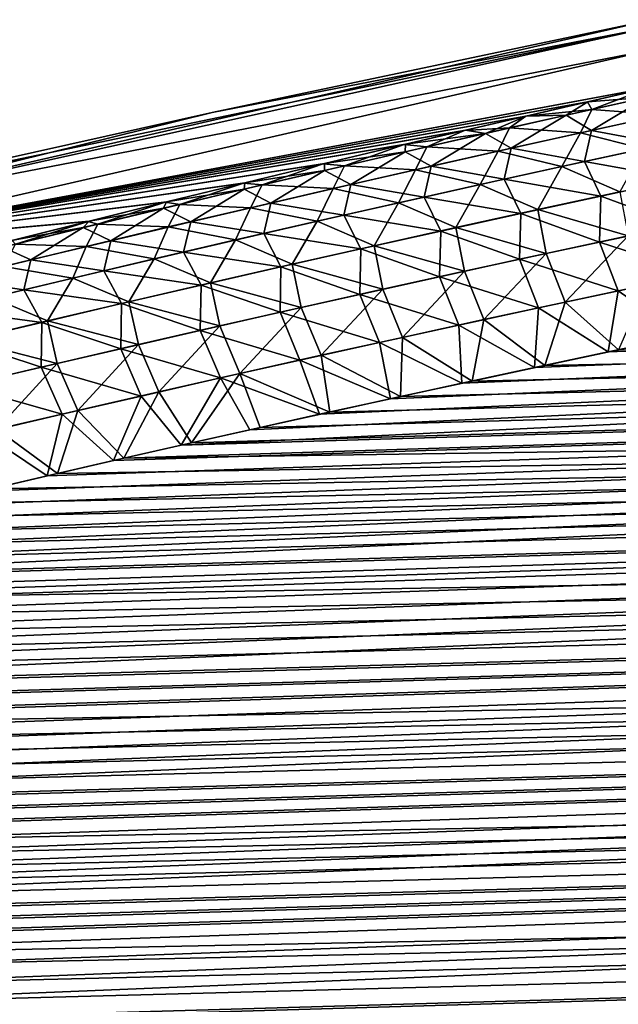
# Model space of a CAD drawing. Header units: metres. Extents: x -61 to 49, y -32 to 32.
# Tile 252 of 256: x 19.66 to 21.55, y 19.44 to 22.53. Entities that reach past the tile are written whole.
import ezdxf

# ---------------------------------------------------------------- set-up
doc = ezdxf.new("R2010")
doc.units = ezdxf.units.M
doc.layers.add('solid_K_27_40_10_000Y34', color=7, linetype='CONTINUOUS')

msp = doc.modelspace()

# ---------------------------------------------------------------- linework, layer by layer
at = {"layer": 'solid_K_27_40_10_000Y34'}
for points in [[(18.926422, 21.909098, 1.180823), (21.651865, 22.531979), (20.269796, 22.240198)], [(18.926422, 21.909098, 1.180823), (21.651865, 22.50836, 1.031384), (21.651865, 22.531979)], [(20.269796, 22.240198), (21.651865, 22.531979), (21.651865, 22.50836, -1.031379)], [(21.651865, 22.50836, -1.031379), (18.926422, 21.9091, -1.180813), (18.926422, 21.940897)], [(21.651865, 22.50836, -1.031379), (21.651865, 22.437557, -2.060597), (18.926422, 21.9091, -1.180813)], [(20.269796, 22.240198), (21.651865, 22.50836, -1.031379), (18.926422, 21.940897)], [(18.926422, 21.909098, 1.180823), (21.651865, 22.437557, 2.060605), (21.651865, 22.50836, 1.031384)], [(21.651865, 22.437557, -2.060597), (18.926422, 21.813799, -2.358204), (18.926422, 21.9091, -1.180813)], [(21.651865, 22.437557, -2.060597), (21.645809, 22.318602, -3.08448), (18.926422, 21.813799, -2.358204)], [(18.926422, 21.813797, 2.358223), (21.645741, 22.318588, 3.084483), (21.651865, 22.437557, 2.060605)], [(18.926422, 21.909098, 1.180823), (18.926422, 21.813797, 2.358223), (21.651865, 22.437557, 2.060605)], [(21.645809, 22.318602, -3.08448), (21.449408, 22.273806, -3.112741), (18.926422, 21.813799, -2.358204)], [(18.926422, 21.813797, 2.358223), (21.450373, 22.274027, 3.112593), (21.645741, 22.318588, 3.084483)], [(21.463087, 22.250084, -3.261112), (21.449408, 22.273806, -3.112741), (21.645809, 22.318602, -3.08448)], [(21.636501, 22.28846, 3.242465), (21.645741, 22.318588, 3.084483), (21.450373, 22.274027, 3.112593)], [(21.722605, 22.307457, -3.233009), (21.463087, 22.250084, -3.261112), (21.645809, 22.318602, -3.08448)], [(21.687553, 22.233709, -3.469449), (21.463087, 22.250084, -3.261112), (21.722605, 22.307457, -3.233009)], [(18.926422, 21.813797, 2.358223), (21.25701, 22.229488, 3.140854), (21.450373, 22.274027, 3.112593)], [(21.449408, 22.273806, -3.112741), (21.255028, 22.229029, -3.141156), (18.926422, 21.813799, -2.358204)], [(21.463087, 22.250084, -3.261112), (21.255028, 22.229029, -3.141156), (21.449408, 22.273806, -3.112741)], [(21.382809, 22.23214, 3.27015), (21.450373, 22.274027, 3.112593), (21.25701, 22.229488, 3.140854)], [(21.382809, 22.23214, 3.27015), (21.636501, 22.28846, 3.242465), (21.450373, 22.274027, 3.112593)], [(21.46204, 22.184196, 3.494537), (21.636501, 22.28846, 3.242465), (21.382809, 22.23214, 3.27015)], [(21.46204, 22.184196, 3.494537), (21.714577, 22.23945, 3.466921), (21.636501, 22.28846, 3.242465)], [(18.926422, 21.909098, 1.180823), (20.269796, 22.240198), (18.926422, 21.940897)], [(41.866512, 22.241011, 4.715289), (20.388296, 21.244297, 4.608325), (20.172583, 21.195908, 4.637808)], [(42.047718, 21.854116, 5.022421), (41.866512, 22.241011, 4.715289), (20.172583, 21.195908, 4.637808)], [(41.866512, 22.241011, 4.715289), (20.607456, 21.292816, 4.579085), (20.388296, 21.244297, 4.608325)], [(41.866512, 22.241011, 4.715289), (20.829693, 21.341505, 4.550038), (20.607456, 21.292816, 4.579085)], [(41.866512, 22.241011, 4.715289), (21.054878, 21.390381, 4.521169), (20.829693, 21.341505, 4.550038)], [(41.866512, 22.241011, 4.715289), (21.283171, 21.439421, 4.492499), (21.054878, 21.390381, 4.521169)], [(21.129295, 22.175112, 3.298535), (21.382809, 22.23214, 3.27015), (21.25701, 22.229488, 3.140854)], [(21.20969, 22.128258, 3.522846), (21.382809, 22.23214, 3.27015), (21.129295, 22.175112, 3.298535)], [(21.463087, 22.250084, -3.261112), (21.203751, 22.191977, -3.289938), (21.255028, 22.229029, -3.141156)], [(21.427755, 22.176769, -3.497963), (21.203751, 22.191977, -3.289938), (21.463087, 22.250084, -3.261112)], [(21.20969, 22.128258, 3.522846), (21.46204, 22.184196, 3.494537), (21.382809, 22.23214, 3.27015)], [(41.866512, 22.241011, 4.715289), (21.514732, 21.488605, 4.46405), (21.283171, 21.439421, 4.492499)], [(21.687553, 22.233709, -3.469449), (21.427755, 22.176769, -3.497963), (21.463087, 22.250084, -3.261112)], [(21.625832, 22.126938, -3.700336), (21.427755, 22.176769, -3.497963), (21.687553, 22.233709, -3.469449)], [(21.692822, 22.141169, 3.693433), (21.714577, 22.23945, 3.466921), (21.46204, 22.184196, 3.494537)], [(41.866512, 22.241011, 4.715289), (21.749722, 21.537914, 4.435843), (21.514732, 21.488605, 4.46405)], [(18.926422, 21.813797, 2.358223), (21.065916, 22.185026, 3.169319), (21.25701, 22.229488, 3.140854)], [(21.255028, 22.229029, -3.141156), (21.062937, 22.184328, -3.169777), (18.926422, 21.813799, -2.358204)], [(21.203751, 22.191977, -3.289938), (21.062937, 22.184328, -3.169777), (21.255028, 22.229029, -3.141156)], [(21.129295, 22.175112, 3.298535), (21.25701, 22.229488, 3.140854), (21.065916, 22.185026, 3.169319)], [(18.926422, 21.813797, 2.358223), (20.877245, 22.14068, 3.198019), (21.065916, 22.185026, 3.169319)], [(21.062937, 22.184328, -3.169777), (20.873289, 22.139746, -3.198635), (18.926422, 21.813799, -2.358204)], [(20.944605, 22.133127, -3.319507), (20.873289, 22.139746, -3.198635), (21.062937, 22.184328, -3.169777)], [(20.875963, 22.117371, 3.327639), (21.129295, 22.175112, 3.298535), (20.877245, 22.14068, 3.198019)], [(20.957533, 22.071623, 3.551862), (21.129295, 22.175112, 3.298535), (20.875963, 22.117371, 3.327639)], [(21.129295, 22.175112, 3.298535), (21.065916, 22.185026, 3.169319), (20.877245, 22.14068, 3.198019)], [(21.203751, 22.191977, -3.289938), (20.944605, 22.133127, -3.319507), (21.062937, 22.184328, -3.169777)], [(21.168154, 22.119102, -3.527208), (20.944605, 22.133127, -3.319507), (21.203751, 22.191977, -3.289938)], [(20.957533, 22.071623, 3.551862), (21.20969, 22.128258, 3.522846), (21.129295, 22.175112, 3.298535)], [(21.427755, 22.176769, -3.497963), (21.168154, 22.119102, -3.527208), (21.203751, 22.191977, -3.289938)], [(21.368937, 22.071018, -3.72908), (21.168154, 22.119102, -3.527208), (21.427755, 22.176769, -3.497963)], [(21.440186, 22.08638, 3.721495), (21.46204, 22.184196, 3.494537), (21.20969, 22.128258, 3.522846)], [(21.625832, 22.126938, -3.700336), (21.368937, 22.071018, -3.72908), (21.427755, 22.176769, -3.497963)], [(21.440186, 22.08638, 3.721495), (21.692822, 22.141169, 3.693433), (21.46204, 22.184196, 3.494537)], [(18.926422, 21.813797, 2.358223), (20.622606, 22.08012, 3.237687), (20.877245, 22.14068, 3.198019)], [(20.873289, 22.139746, -3.198635), (20.618713, 22.079187, -3.238309), (18.926422, 21.813799, -2.358204)], [(20.685654, 22.073524, -3.34984), (20.618713, 22.079187, -3.238309), (20.873289, 22.139746, -3.198635)], [(20.875963, 22.117371, 3.327639), (20.877245, 22.14068, 3.198019), (20.622606, 22.08012, 3.237687)], [(20.944605, 22.133127, -3.319507), (20.685654, 22.073524, -3.34984), (20.873289, 22.139746, -3.198635)], [(21.440186, 22.08638, 3.721495), (21.742802, 22.032215, 3.900212), (21.692822, 22.141169, 3.693433)], [(20.62282, 22.058907, 3.357477), (20.875963, 22.117371, 3.327639), (20.622606, 22.08012, 3.237687)], [(20.705574, 22.014288, 3.581605), (20.875963, 22.117371, 3.327639), (20.62282, 22.058907, 3.357477)], [(20.908754, 22.060703, -3.557205), (20.685654, 22.073524, -3.34984), (20.944605, 22.133127, -3.319507)], [(20.705574, 22.014288, 3.581605), (20.957533, 22.071623, 3.551862), (20.875963, 22.117371, 3.327639)], [(21.168154, 22.119102, -3.527208), (20.908754, 22.060703, -3.557205), (20.944605, 22.133127, -3.319507)], [(21.112247, 22.014397, -3.75855), (20.908754, 22.060703, -3.557205), (21.168154, 22.119102, -3.527208)], [(21.187752, 22.030912, 3.750255), (21.20969, 22.128258, 3.522846), (20.957533, 22.071623, 3.551862)], [(21.368937, 22.071018, -3.72908), (21.112247, 22.014397, -3.75855), (21.168154, 22.119102, -3.527208)], [(21.187752, 22.030912, 3.750255), (21.440186, 22.08638, 3.721495), (21.20969, 22.128258, 3.522846)], [(21.550663, 21.991423, -3.921237), (21.368937, 22.071018, -3.72908), (21.625832, 22.126938, -3.700336)], [(18.926422, 21.813797, 2.358223), (20.372215, 22.019766, 3.277734), (20.622606, 22.08012, 3.237687)], [(20.618713, 22.079187, -3.238309), (20.368382, 22.018835, -3.278361), (18.926422, 21.813799, -2.358204)], [(20.426903, 22.013161, -3.380956), (20.368382, 22.018835, -3.278361), (20.618713, 22.079187, -3.238309)], [(20.62282, 22.058907, 3.357477), (20.622606, 22.08012, 3.237687), (20.372215, 22.019766, 3.277734)], [(20.685654, 22.073524, -3.34984), (20.426903, 22.013161, -3.380956), (20.618713, 22.079187, -3.238309)], [(21.187752, 22.030912, 3.750255), (21.490969, 21.978247, 3.928506), (21.440186, 22.08638, 3.721495)], [(21.440186, 22.08638, 3.721495), (21.490969, 21.978247, 3.928506), (21.742802, 22.032215, 3.900212)], [(20.369867, 21.999714, 3.388069), (20.62282, 22.058907, 3.357477), (20.372215, 22.019766, 3.277734)], [(20.453815, 21.956244, 3.612091), (20.62282, 22.058907, 3.357477), (20.369867, 21.999714, 3.388069)], [(20.649567, 22.001558, -3.587973), (20.426903, 22.013161, -3.380956), (20.685654, 22.073524, -3.34984)], [(20.453815, 21.956244, 3.612091), (20.705574, 22.014288, 3.581605), (20.62282, 22.058907, 3.357477)], [(20.908754, 22.060703, -3.557205), (20.649567, 22.001558, -3.587973), (20.685654, 22.073524, -3.34984)], [(20.855776, 21.957067, -3.788765), (20.649567, 22.001558, -3.587973), (20.908754, 22.060703, -3.557205)], [(20.935526, 21.974764, 3.779731), (20.957533, 22.071623, 3.551862), (20.705574, 22.014288, 3.581605)], [(21.112247, 22.014397, -3.75855), (20.855776, 21.957067, -3.788765), (20.908754, 22.060703, -3.557205)], [(20.935526, 21.974764, 3.779731), (21.187752, 22.030912, 3.750255), (20.957533, 22.071623, 3.551862)], [(21.293001, 21.935638, -3.950764), (21.112247, 22.014397, -3.75855), (21.368937, 22.071018, -3.72908)], [(21.550663, 21.991423, -3.921237), (21.293001, 21.935638, -3.950764), (21.368937, 22.071018, -3.72908)], [(18.926422, 21.813797, 2.358223), (20.1259, 21.959608, 3.318124), (20.372215, 22.019766, 3.277734)], [(20.368382, 22.018835, -3.278361), (20.122122, 21.958679, -3.318757), (18.926422, 21.813799, -2.358204)], [(20.168356, 21.952024, -3.412876), (20.122122, 21.958679, -3.318757), (20.368382, 22.018835, -3.278361)], [(20.369867, 21.999714, 3.388069), (20.372215, 22.019766, 3.277734), (20.1259, 21.959608, 3.318124)], [(20.426903, 22.013161, -3.380956), (20.168356, 21.952024, -3.412876), (20.368382, 22.018835, -3.278361)], [(20.683512, 21.917923, 3.80994), (20.705574, 22.014288, 3.581605), (20.453815, 21.956244, 3.612091)], [(20.683512, 21.917923, 3.80994), (20.935526, 21.974764, 3.779731), (20.705574, 22.014288, 3.581605)], [(21.03557, 21.879156, -3.981035), (20.855776, 21.957067, -3.788765), (21.112247, 22.014397, -3.75855)], [(20.935526, 21.974764, 3.779731), (21.239351, 21.923616, 3.957498), (21.187752, 22.030912, 3.750255)], [(21.293001, 21.935638, -3.950764), (21.03557, 21.879156, -3.981035), (21.112247, 22.014397, -3.75855)], [(21.187752, 22.030912, 3.750255), (21.239351, 21.923616, 3.957498), (21.490969, 21.978247, 3.928506)], [(21.739071, 21.887224, 4.098268), (21.742802, 22.032215, 3.900212), (21.490969, 21.978247, 3.928506)], [(20.117113, 21.939781, 3.419431), (20.369867, 21.999714, 3.388069), (20.1259, 21.959608, 3.318124)], [(20.202267, 21.897484, 3.643337), (20.369867, 21.999714, 3.388069), (20.117113, 21.939781, 3.419431)], [(20.390594, 21.941662, -3.619532), (20.168356, 21.952024, -3.412876), (20.426903, 22.013161, -3.380956)], [(20.202267, 21.897484, 3.643337), (20.453815, 21.956244, 3.612091), (20.369867, 21.999714, 3.388069)], [(20.649567, 22.001558, -3.587973), (20.390594, 21.941662, -3.619532), (20.426903, 22.013161, -3.380956)], [(20.599527, 21.899021, -3.819743), (20.390594, 21.941662, -3.619532), (20.649567, 22.001558, -3.587973)], [(20.855776, 21.957067, -3.788765), (20.599527, 21.899021, -3.819743), (20.649567, 22.001558, -3.587973)], [(21.576855, 21.853243, -4.116267), (21.293001, 21.935638, -3.950764), (21.550663, 21.991423, -3.921237)], [(18.926422, 21.813797, 2.358223), (19.88349, 21.899639, 3.358822), (20.1259, 21.959608, 3.318124)], [(20.122122, 21.958679, -3.318757), (19.879763, 21.89871, -3.359462), (18.926422, 21.813799, -2.358204)], [(19.910021, 21.890108, -3.44562), (19.879763, 21.89871, -3.359462), (20.122122, 21.958679, -3.318757)], [(20.117113, 21.939781, 3.419431), (20.1259, 21.959608, 3.318124), (19.88349, 21.899639, 3.358822)], [(20.168356, 21.952024, -3.412876), (19.910021, 21.890108, -3.44562), (20.122122, 21.958679, -3.318757)], [(20.431719, 21.860384, 3.840899), (20.453815, 21.956244, 3.612091), (20.202267, 21.897484, 3.643337)], [(20.431719, 21.860384, 3.840899), (20.683512, 21.917923, 3.80994), (20.453815, 21.956244, 3.612091)], [(20.778376, 21.821972, -4.012069), (20.599527, 21.899021, -3.819743), (20.855776, 21.957067, -3.788765)], [(20.683512, 21.917923, 3.80994), (20.987955, 21.86832, 3.987204), (20.935526, 21.974764, 3.779731)], [(21.03557, 21.879156, -3.981035), (20.778376, 21.821972, -4.012069), (20.855776, 21.957067, -3.788765)], [(20.935526, 21.974764, 3.779731), (20.987955, 21.86832, 3.987204), (21.239351, 21.923616, 3.957498)], [(21.487375, 21.833727, 4.127113), (21.490969, 21.978247, 3.928506), (21.239351, 21.923616, 3.957498)], [(21.487375, 21.833727, 4.127113), (21.739071, 21.887224, 4.098268), (21.490969, 21.978247, 3.928506)], [(19.864559, 21.879103, 3.451582), (20.117113, 21.939781, 3.419431), (19.88349, 21.899639, 3.358822)], [(19.950933, 21.837999, 3.675361), (20.117113, 21.939781, 3.419431), (19.864559, 21.879103, 3.451582)], [(20.131847, 21.881004, -3.651903), (19.910021, 21.890108, -3.44562), (20.168356, 21.952024, -3.412876)], [(19.950933, 21.837999, 3.675361), (20.202267, 21.897484, 3.643337), (20.117113, 21.939781, 3.419431)], [(20.390594, 21.941662, -3.619532), (20.131847, 21.881004, -3.651903), (20.168356, 21.952024, -3.412876)], [(20.34351, 21.840248, -3.851505), (20.131847, 21.881004, -3.651903), (20.390594, 21.941662, -3.619532)], [(20.599527, 21.899021, -3.819743), (20.34351, 21.840248, -3.851505), (20.390594, 21.941662, -3.619532)], [(21.235909, 21.779581, 4.156663), (21.239351, 21.923616, 3.957498), (20.987955, 21.86832, 3.987204)], [(21.319719, 21.798117, -4.146229), (21.03557, 21.879156, -3.981035), (21.293001, 21.935638, -3.950764)], [(21.235909, 21.779581, 4.156663), (21.487375, 21.833727, 4.127113), (21.239351, 21.923616, 3.957498)], [(21.576855, 21.853243, -4.116267), (21.319719, 21.798117, -4.146229), (21.293001, 21.935638, -3.950764)], [(18.926422, 21.813797, 2.358223), (19.644817, 21.839848, 3.399794), (19.88349, 21.899639, 3.358822)], [(19.879763, 21.89871, -3.359462), (19.641136, 21.838919, -3.40044), (18.926422, 21.813799, -2.358204)], [(19.651903, 21.827404, -3.479209), (19.641136, 21.838919, -3.40044), (19.879763, 21.89871, -3.359462)], [(19.864559, 21.879103, 3.451582), (19.88349, 21.899639, 3.358822), (19.644817, 21.839848, 3.399794)], [(19.910021, 21.890108, -3.44562), (19.651903, 21.827404, -3.479209), (19.879763, 21.89871, -3.359462)], [(20.180149, 21.802139, 3.872625), (20.202267, 21.897484, 3.643337), (19.950933, 21.837999, 3.675361)], [(20.180149, 21.802139, 3.872625), (20.431719, 21.860384, 3.840899), (20.202267, 21.897484, 3.643337)], [(20.521425, 21.764074, -4.043884), (20.34351, 21.840248, -3.851505), (20.599527, 21.899021, -3.819743)], [(20.431719, 21.860384, 3.840899), (20.736784, 21.812351, 4.017642), (20.683512, 21.917923, 3.80994)], [(20.778376, 21.821972, -4.012069), (20.521425, 21.764074, -4.043884), (20.599527, 21.899021, -3.819743)], [(20.683512, 21.917923, 3.80994), (20.736784, 21.812351, 4.017642), (20.987955, 21.86832, 3.987204)], [(19.612215, 21.817669, 3.48454), (19.864559, 21.879103, 3.451582), (19.644817, 21.839848, 3.399794)], [(19.699816, 21.777782, 3.708181), (19.864559, 21.879103, 3.451582), (19.612215, 21.817669, 3.48454)], [(19.873327, 21.819576, -3.685106), (19.651903, 21.827404, -3.479209), (19.910021, 21.890108, -3.44562)], [(19.699816, 21.777782, 3.708181), (19.950933, 21.837999, 3.675361), (19.864559, 21.879103, 3.451582)], [(20.131847, 21.881004, -3.651903), (19.873327, 21.819576, -3.685106), (19.910021, 21.890108, -3.44562)], [(20.087727, 21.780743, -3.884069), (19.873327, 21.819576, -3.685106), (20.131847, 21.881004, -3.651903)], [(20.34351, 21.840248, -3.851505), (20.087727, 21.780743, -3.884069), (20.131847, 21.881004, -3.651903)], [(20.180149, 21.802139, 3.872625), (20.485847, 21.755701, 4.048827), (20.431719, 21.860384, 3.840899)], [(20.431719, 21.860384, 3.840899), (20.485847, 21.755701, 4.048827), (20.736784, 21.812351, 4.017642)], [(20.984678, 21.724779, 4.186935), (20.987955, 21.86832, 3.987204), (20.736784, 21.812351, 4.017642)], [(21.062828, 21.742306, -4.176938), (20.778376, 21.821972, -4.012069), (21.03557, 21.879156, -3.981035)], [(20.984678, 21.724779, 4.186935), (21.235909, 21.779581, 4.156663), (20.987955, 21.86832, 3.987204)], [(21.319719, 21.798117, -4.146229), (21.062828, 21.742306, -4.176938), (21.03557, 21.879156, -3.981035)], [(21.796944, 21.732948, 4.271501), (21.739071, 21.887224, 4.098268), (21.487375, 21.833727, 4.127113)], [(42.047718, 21.854116, 5.022421), (18.556576, 20.815058, 4.880574), (18.367542, 20.768328, 4.911677)], [(42.214916, 21.477613, 5.338093), (42.047718, 21.854116, 5.022421), (18.367542, 20.768328, 4.911677)], [(42.047718, 21.854116, 5.022421), (18.748592, 20.861973, 4.849652), (18.556576, 20.815058, 4.880574)], [(42.047718, 21.854116, 5.022421), (18.94363, 20.909069, 4.818913), (18.748592, 20.861973, 4.849652)], [(42.047718, 21.854116, 5.022421), (19.141317, 20.956387, 4.788313), (18.94363, 20.909069, 4.818913)], [(42.047718, 21.854116, 5.022421), (19.34169, 21.003918, 4.757856), (19.141317, 20.956387, 4.788313)], [(42.047718, 21.854116, 5.022421), (19.544874, 21.051649, 4.727561), (19.34169, 21.003918, 4.757856)], [(42.047718, 21.854116, 5.022421), (19.750999, 21.099569, 4.697443), (19.544874, 21.051649, 4.727561)], [(19.928812, 21.743181, 3.905136), (19.950933, 21.837999, 3.675361), (19.699816, 21.777782, 3.708181)], [(42.047718, 21.854116, 5.022421), (19.960192, 21.147659, 4.66752), (19.750999, 21.099569, 4.697443)], [(19.928812, 21.743181, 3.905136), (20.180149, 21.802139, 3.872625), (19.950933, 21.837999, 3.675361)], [(42.047718, 21.854116, 5.022421), (20.172583, 21.195908, 4.637808), (19.960192, 21.147659, 4.66752)], [(42.047729, 21.854095, -5.022439), (19.992548, 21.155045, -4.662951), (20.204844, 21.20319, -4.633349)], [(42.047729, 21.854095, -5.022439), (42.214928, 21.477587, -5.338116), (19.992548, 21.155045, -4.662951)], [(20.264727, 21.705456, -4.0765), (20.087727, 21.780743, -3.884069), (20.34351, 21.840248, -3.851505)], [(42.047729, 21.854095, -5.022439), (20.204844, 21.20319, -4.633349), (20.420458, 21.251476, -4.603974)], [(20.521425, 21.764074, -4.043884), (20.264727, 21.705456, -4.0765), (20.34351, 21.840248, -3.851505)], [(42.047729, 21.854095, -5.022439), (20.420458, 21.251476, -4.603974), (20.639505, 21.299891, -4.574841)], [(42.047729, 21.854095, -5.022439), (20.639505, 21.299891, -4.574841), (20.861626, 21.348475, -4.545902)], [(42.047729, 21.854095, -5.022439), (20.861626, 21.348475, -4.545902), (21.086687, 21.397243, -4.517139)], [(42.047729, 21.854095, -5.022439), (21.086687, 21.397243, -4.517139), (21.31485, 21.446175, -4.488575)], [(21.546144, 21.680197, 4.300707), (21.487375, 21.833727, 4.127113), (21.235909, 21.779581, 4.156663)], [(42.047729, 21.854095, -5.022439), (21.31485, 21.446175, -4.488575), (21.546272, 21.495249, -4.460232)], [(21.379089, 21.645149, -4.320115), (21.319719, 21.798117, -4.146229), (21.576855, 21.853243, -4.116267)], [(21.635298, 21.699503, -4.289784), (21.379089, 21.645149, -4.320115), (21.576855, 21.853243, -4.116267)], [(21.546144, 21.680197, 4.300707), (21.796944, 21.732948, 4.271501), (21.487375, 21.833727, 4.127113)], [(19.448927, 21.716824, 3.741819), (19.699816, 21.777782, 3.708181), (19.612215, 21.817669, 3.48454)], [(19.873327, 21.819576, -3.685106), (19.615044, 21.757368, -3.719161), (19.651903, 21.827404, -3.479209)], [(19.832188, 21.720495, -3.917454), (19.615044, 21.757368, -3.719161), (19.873327, 21.819576, -3.685106)], [(20.087727, 21.780743, -3.884069), (19.832188, 21.720495, -3.917454), (19.873327, 21.819576, -3.685106)], [(19.928812, 21.743181, 3.905136), (20.235153, 21.698364, 4.080777), (20.180149, 21.802139, 3.872625)], [(20.180149, 21.802139, 3.872625), (20.235153, 21.698364, 4.080777), (20.485847, 21.755701, 4.048827)], [(20.733694, 21.669315, 4.217947), (20.736784, 21.812351, 4.017642), (20.485847, 21.755701, 4.048827)], [(20.80619, 21.685808, -4.208413), (20.521425, 21.764074, -4.043884), (20.778376, 21.821972, -4.012069)], [(20.733694, 21.669315, 4.217947), (20.984678, 21.724779, 4.186935), (20.736784, 21.812351, 4.017642)], [(21.062828, 21.742306, -4.176938), (20.80619, 21.685808, -4.208413), (20.778376, 21.821972, -4.012069)], [(21.123138, 21.59013, -4.351193), (21.062828, 21.742306, -4.176938), (21.319719, 21.798117, -4.146229)], [(21.379089, 21.645149, -4.320115), (21.123138, 21.59013, -4.351193), (21.319719, 21.798117, -4.146229)], [(19.677713, 21.683504, 3.938449), (19.699816, 21.777782, 3.708181), (19.448927, 21.716824, 3.741819)], [(19.677713, 21.683504, 3.938449), (19.928812, 21.743181, 3.905136), (19.699816, 21.777782, 3.708181)], [(20.008287, 21.646109, -4.109936), (19.832188, 21.720495, -3.917454), (20.087727, 21.780743, -3.884069)], [(20.264727, 21.705456, -4.0765), (20.008287, 21.646109, -4.109936), (20.087727, 21.780743, -3.884069)], [(21.295589, 21.626814, 4.330619), (21.235909, 21.779581, 4.156663), (20.984678, 21.724779, 4.186935)], [(21.295589, 21.626814, 4.330619), (21.546144, 21.680197, 4.300707), (21.235909, 21.779581, 4.156663)], [(19.832188, 21.720495, -3.917454), (19.576897, 21.659496, -3.951681), (19.615044, 21.757368, -3.719161)], [(19.677713, 21.683504, 3.938449), (19.984703, 21.640333, 4.113508), (19.928812, 21.743181, 3.905136)], [(19.928812, 21.743181, 3.905136), (19.984703, 21.640333, 4.113508), (20.235153, 21.698364, 4.080777)], [(20.482962, 21.613182, 4.249713), (20.485847, 21.755701, 4.048827), (20.235153, 21.698364, 4.080777)], [(20.549814, 21.628613, -4.240674), (20.264727, 21.705456, -4.0765), (20.521425, 21.764074, -4.043884)], [(20.482962, 21.613182, 4.249713), (20.733694, 21.669315, 4.217947), (20.485847, 21.755701, 4.048827)], [(20.80619, 21.685808, -4.208413), (20.549814, 21.628613, -4.240674), (20.521425, 21.764074, -4.043884)], [(20.867458, 21.534439, -4.383039), (20.80619, 21.685808, -4.208413), (21.062828, 21.742306, -4.176938)], [(21.123138, 21.59013, -4.351193), (20.867458, 21.534439, -4.383039), (21.062828, 21.742306, -4.176938)], [(19.426861, 21.623095, 3.972589), (19.677713, 21.683504, 3.938449), (19.448927, 21.716824, 3.741819)], [(19.752115, 21.586027, -4.144212), (19.576897, 21.659496, -3.951681), (19.832188, 21.720495, -3.917454)], [(20.008287, 21.646109, -4.109936), (19.752115, 21.586027, -4.144212), (19.832188, 21.720495, -3.917454)], [(20.293709, 21.570713, -4.273738), (20.008287, 21.646109, -4.109936), (20.264727, 21.705456, -4.0765)], [(20.549814, 21.628613, -4.240674), (20.293709, 21.570713, -4.273738), (20.264727, 21.705456, -4.0765)], [(21.045284, 21.572792, 4.361254), (20.984678, 21.724779, 4.186935), (20.733694, 21.669315, 4.217947)], [(21.045284, 21.572792, 4.361254), (21.295589, 21.626814, 4.330619), (20.984678, 21.724779, 4.186935)], [(21.546144, 21.680197, 4.300707), (21.749722, 21.537914, 4.435843), (21.796944, 21.732948, 4.271501)], [(19.426861, 21.623095, 3.972589), (19.734509, 21.5816, 4.147039), (19.677713, 21.683504, 3.938449)], [(19.677713, 21.683504, 3.938449), (19.734509, 21.5816, 4.147039), (19.984703, 21.640333, 4.113508)], [(20.232489, 21.556376, 4.282252), (20.235153, 21.698364, 4.080777), (19.984703, 21.640333, 4.113508)], [(20.232489, 21.556376, 4.282252), (20.482962, 21.613182, 4.249713), (20.235153, 21.698364, 4.080777)], [(20.612055, 21.478069, -4.415668), (20.549814, 21.628613, -4.240674), (20.80619, 21.685808, -4.208413)], [(20.867458, 21.534439, -4.383039), (20.612055, 21.478069, -4.415668), (20.80619, 21.685808, -4.208413)], [(21.295589, 21.626814, 4.330619), (21.514732, 21.488605, 4.46405), (21.546144, 21.680197, 4.300707)], [(21.635298, 21.699503, -4.289784), (21.546272, 21.495249, -4.460232), (21.379089, 21.645149, -4.320115)], [(21.546144, 21.680197, 4.300707), (21.514732, 21.488605, 4.46405), (21.749722, 21.537914, 4.435843)], [(19.752115, 21.586027, -4.144212), (19.49622, 21.525202, -4.179347), (19.576897, 21.659496, -3.951681)], [(20.037882, 21.5121, -4.307626), (19.752115, 21.586027, -4.144212), (20.008287, 21.646109, -4.109936)], [(20.293709, 21.570713, -4.273738), (20.037882, 21.5121, -4.307626), (20.008287, 21.646109, -4.109936)], [(20.79524, 21.518124, 4.392628), (20.733694, 21.669315, 4.217947), (20.482962, 21.613182, 4.249713)], [(20.79524, 21.518124, 4.392628), (21.045284, 21.572792, 4.361254), (20.733694, 21.669315, 4.217947)], [(21.379089, 21.645149, -4.320115), (21.31485, 21.446175, -4.488575), (21.123138, 21.59013, -4.351193)], [(21.379089, 21.645149, -4.320115), (21.546272, 21.495249, -4.460232), (21.31485, 21.446175, -4.488575)], [(19.426861, 21.623095, 3.972589), (19.484577, 21.522156, 4.181394), (19.734509, 21.5816, 4.147039)], [(19.982281, 21.498888, 4.31558), (19.984703, 21.640333, 4.113508), (19.734509, 21.5816, 4.147039)], [(19.982281, 21.498888, 4.31558), (20.232489, 21.556376, 4.282252), (19.984703, 21.640333, 4.113508)], [(20.545464, 21.462805, 4.424757), (20.482962, 21.613182, 4.249713), (20.232489, 21.556376, 4.282252)], [(20.356939, 21.421015, -4.449102), (20.293709, 21.570713, -4.273738), (20.549814, 21.628613, -4.240674)], [(20.612055, 21.478069, -4.415668), (20.356939, 21.421015, -4.449102), (20.549814, 21.628613, -4.240674)], [(20.545464, 21.462805, 4.424757), (20.79524, 21.518124, 4.392628), (20.482962, 21.613182, 4.249713)], [(21.045284, 21.572792, 4.361254), (21.283171, 21.439421, 4.492499), (21.295589, 21.626814, 4.330619)], [(21.295589, 21.626814, 4.330619), (21.283171, 21.439421, 4.492499), (21.514732, 21.488605, 4.46405)], [(19.732351, 21.44071, 4.349715), (19.734509, 21.5816, 4.147039), (19.484577, 21.522156, 4.181394)], [(19.782343, 21.45277, -4.342356), (19.49622, 21.525202, -4.179347), (19.752115, 21.586027, -4.144212)], [(19.732351, 21.44071, 4.349715), (19.982281, 21.498888, 4.31558), (19.734509, 21.5816, 4.147039)], [(20.037882, 21.5121, -4.307626), (19.782343, 21.45277, -4.342356), (19.752115, 21.586027, -4.144212)], [(21.123138, 21.59013, -4.351193), (21.086687, 21.397243, -4.517139), (20.867458, 21.534439, -4.383039)], [(21.123138, 21.59013, -4.351193), (21.31485, 21.446175, -4.488575), (21.086687, 21.397243, -4.517139)], [(20.295963, 21.40683, 4.457657), (20.232489, 21.556376, 4.282252), (19.982281, 21.498888, 4.31558)], [(20.102119, 21.363266, -4.483358), (20.037882, 21.5121, -4.307626), (20.293709, 21.570713, -4.273738)], [(20.356939, 21.421015, -4.449102), (20.102119, 21.363266, -4.483358), (20.293709, 21.570713, -4.273738)], [(20.295963, 21.40683, 4.457657), (20.545464, 21.462805, 4.424757), (20.232489, 21.556376, 4.282252)], [(20.79524, 21.518124, 4.392628), (21.054878, 21.390381, 4.521169), (21.045284, 21.572792, 4.361254)], [(21.045284, 21.572792, 4.361254), (21.054878, 21.390381, 4.521169), (21.283171, 21.439421, 4.492499)], [(19.482706, 21.381834, 4.384683), (19.732351, 21.44071, 4.349715), (19.484577, 21.522156, 4.181394)], [(19.782343, 21.45277, -4.342356), (19.5271, 21.392714, -4.377948), (19.49622, 21.525202, -4.179347)], [(20.867458, 21.534439, -4.383039), (20.861626, 21.348475, -4.545902), (20.612055, 21.478069, -4.415668)], [(20.867458, 21.534439, -4.383039), (21.086687, 21.397243, -4.517139), (20.861626, 21.348475, -4.545902)], [(20.046747, 21.350191, 4.491346), (19.982281, 21.498888, 4.31558), (19.732351, 21.44071, 4.349715)], [(19.847607, 21.304819, -4.518456), (19.782343, 21.45277, -4.342356), (20.037882, 21.5121, -4.307626)], [(20.102119, 21.363266, -4.483358), (19.847607, 21.304819, -4.518456), (20.037882, 21.5121, -4.307626)], [(20.046747, 21.350191, 4.491346), (20.295963, 21.40683, 4.457657), (19.982281, 21.498888, 4.31558)], [(20.545464, 21.462805, 4.424757), (20.829693, 21.341505, 4.550038), (20.79524, 21.518124, 4.392628)], [(20.79524, 21.518124, 4.392628), (20.829693, 21.341505, 4.550038), (21.054878, 21.390381, 4.521169)], [(42.214916, 21.477613, 5.338093), (17.119268, 20.447214, 5.133364), (16.895798, 20.3873, 5.176289)], [(42.368698, 21.111385, 5.662126), (42.214916, 21.477613, 5.338093), (16.895798, 20.3873, 5.176289)], [(42.214916, 21.477613, 5.338093), (17.347534, 20.507509, 5.090684), (17.119268, 20.447214, 5.133364)], [(42.214916, 21.477613, 5.338093), (17.580257, 20.568218, 5.048213), (17.347534, 20.507509, 5.090684)], [(42.214916, 21.477613, 5.338093), (17.81727, 20.629351, 5.005934), (17.580257, 20.568218, 5.048213)], [(42.214916, 21.477613, 5.338093), (17.997997, 20.675463, 4.97437), (17.81727, 20.629351, 5.005934)], [(42.214916, 21.477613, 5.338093), (18.181385, 20.721792, 4.942947), (17.997997, 20.675463, 4.97437)], [(42.214928, 21.477587, -5.338116), (18.091679, 20.699181, -4.958249), (18.338005, 20.760973, -4.916599)], [(42.214928, 21.477587, -5.338116), (42.368713, 21.111347, -5.66216), (18.091679, 20.699181, -4.958249)], [(42.214916, 21.477613, 5.338093), (18.367542, 20.768328, 4.911677), (18.181385, 20.721792, 4.942947)], [(42.214928, 21.477587, -5.338116), (18.338005, 20.760973, -4.916599), (18.589367, 20.823118, -4.875238)], [(42.214928, 21.477587, -5.338116), (18.589367, 20.823118, -4.875238), (18.781347, 20.869942, -4.844425)], [(42.214928, 21.477587, -5.338116), (18.781347, 20.869942, -4.844425), (18.976337, 20.916946, -4.813797)], [(42.214928, 21.477587, -5.338116), (18.976337, 20.916946, -4.813797), (19.173973, 20.964169, -4.783306)], [(42.214928, 21.477587, -5.338116), (19.173973, 20.964169, -4.783306), (19.374283, 21.011602, -4.752959)], [(42.214928, 21.477587, -5.338116), (19.374283, 21.011602, -4.752959), (19.577396, 21.059237, -4.722774)], [(42.214928, 21.477587, -5.338116), (19.577396, 21.059237, -4.722774), (19.783442, 21.107056, -4.692765)], [(42.214928, 21.477587, -5.338116), (19.783442, 21.107056, -4.692765), (19.992548, 21.155045, -4.662951)], [(20.295963, 21.40683, 4.457657), (20.607456, 21.292816, 4.579085), (20.545464, 21.462805, 4.424757)], [(20.612055, 21.478069, -4.415668), (20.639505, 21.299891, -4.574841), (20.356939, 21.421015, -4.449102)], [(20.545464, 21.462805, 4.424757), (20.607456, 21.292816, 4.579085), (20.829693, 21.341505, 4.550038)], [(20.612055, 21.478069, -4.415668), (20.861626, 21.348475, -4.545902), (20.639505, 21.299891, -4.574841)], [(19.797823, 21.292883, 4.525842), (19.732351, 21.44071, 4.349715), (19.482706, 21.381834, 4.384683)], [(19.593407, 21.245665, -4.554413), (19.5271, 21.392714, -4.377948), (19.782343, 21.45277, -4.342356)], [(19.847607, 21.304819, -4.518456), (19.593407, 21.245665, -4.554413), (19.782343, 21.45277, -4.342356)], [(19.797823, 21.292883, 4.525842), (20.046747, 21.350191, 4.491346), (19.732351, 21.44071, 4.349715)], [(20.046747, 21.350191, 4.491346), (20.172583, 21.195908, 4.637808), (20.295963, 21.40683, 4.457657)], [(20.356939, 21.421015, -4.449102), (20.204844, 21.20319, -4.633349), (20.102119, 21.363266, -4.483358)], [(20.295963, 21.40683, 4.457657), (20.172583, 21.195908, 4.637808), (20.388296, 21.244297, 4.608325)], [(20.356939, 21.421015, -4.449102), (20.420458, 21.251476, -4.603974), (20.204844, 21.20319, -4.633349)], [(20.295963, 21.40683, 4.457657), (20.388296, 21.244297, 4.608325), (20.607456, 21.292816, 4.579085)], [(20.356939, 21.421015, -4.449102), (20.639505, 21.299891, -4.574841), (20.420458, 21.251476, -4.603974)], [(19.549206, 21.234896, 4.561168), (19.797823, 21.292883, 4.525842), (19.482706, 21.381834, 4.384683)], [(19.797823, 21.292883, 4.525842), (19.960192, 21.147659, 4.66752), (20.046747, 21.350191, 4.491346)], [(20.102119, 21.363266, -4.483358), (19.992548, 21.155045, -4.662951), (19.847607, 21.304819, -4.518456)], [(20.046747, 21.350191, 4.491346), (19.960192, 21.147659, 4.66752), (20.172583, 21.195908, 4.637808)], [(20.102119, 21.363266, -4.483358), (20.204844, 21.20319, -4.633349), (19.992548, 21.155045, -4.662951)], [(19.847607, 21.304819, -4.518456), (19.783442, 21.107056, -4.692765), (19.593407, 21.245665, -4.554413)], [(19.847607, 21.304819, -4.518456), (19.992548, 21.155045, -4.662951), (19.783442, 21.107056, -4.692765)], [(19.549206, 21.234896, 4.561168), (19.750999, 21.099569, 4.697443), (19.797823, 21.292883, 4.525842)], [(19.797823, 21.292883, 4.525842), (19.750999, 21.099569, 4.697443), (19.960192, 21.147659, 4.66752)], [(19.593407, 21.245665, -4.554413), (19.783442, 21.107056, -4.692765), (19.577396, 21.059237, -4.722774)], [(19.549206, 21.234896, 4.561168), (19.544874, 21.051649, 4.727561), (19.750999, 21.099569, 4.697443)], [(42.368698, 21.111385, 5.662126), (15.644593, 20.036619, 5.437749), (15.45047, 19.979673, 5.481899)], [(42.509029, 20.755569, 5.994115), (42.368698, 21.111385, 5.662126), (15.45047, 19.979673, 5.481899)], [(42.368698, 21.111385, 5.662126), (15.842875, 20.09399, 5.393764), (15.644593, 20.036619, 5.437749)], [(42.368698, 21.111385, 5.662126), (16.045465, 20.151779, 5.349958), (15.842875, 20.09399, 5.393764)], [(42.368698, 21.111385, 5.662126), (16.251957, 20.210012, 5.306295), (16.045465, 20.151779, 5.349958)], [(42.368698, 21.111385, 5.662126), (16.462362, 20.268686, 5.262779), (16.251957, 20.210012, 5.306295)], [(42.368698, 21.111385, 5.662126), (16.676903, 20.327787, 5.219436), (16.462362, 20.268686, 5.262779)], [(42.368713, 21.111347, -5.66216), (16.494993, 20.277706, -5.256135), (16.709606, 20.336714, -5.212934)], [(42.368713, 21.111347, -5.66216), (42.509052, 20.755516, -5.994165), (16.494993, 20.277706, -5.256135)], [(42.368698, 21.111385, 5.662126), (16.895798, 20.3873, 5.176289), (16.676903, 20.327787, 5.219436)], [(42.368713, 21.111347, -5.66216), (16.709606, 20.336714, -5.212934), (16.928562, 20.396132, -5.169931)], [(42.368713, 21.111347, -5.66216), (16.928562, 20.396132, -5.169931), (17.152081, 20.455944, -5.12715)], [(42.368713, 21.111347, -5.66216), (17.152081, 20.455944, -5.12715), (17.380377, 20.516138, -5.084616)], [(42.368713, 21.111347, -5.66216), (17.380377, 20.516138, -5.084616), (17.613119, 20.57674, -5.04229)], [(42.368713, 21.111347, -5.66216), (17.613119, 20.57674, -5.04229), (17.850136, 20.637762, -5.000157)], [(42.368713, 21.111347, -5.66216), (17.850136, 20.637762, -5.000157), (18.091679, 20.699181, -4.958249)], [(42.509029, 20.755569, 5.994115), (14.364608, 19.647287, 5.749372), (14.19653, 19.593441, 5.794335)], [(42.636452, 20.410013, 6.333958), (42.509029, 20.755569, 5.994115), (14.19653, 19.593441, 5.794335)], [(42.509029, 20.755569, 5.994115), (14.536304, 19.701576, 5.704511), (14.364608, 19.647287, 5.749372)], [(42.509029, 20.755569, 5.994115), (14.711791, 19.756304, 5.659766), (14.536304, 19.701576, 5.704511)], [(42.509029, 20.755569, 5.994115), (14.891125, 19.81147, 5.615145), (14.711791, 19.756304, 5.659766)], [(42.509029, 20.755569, 5.994115), (15.073928, 19.867092, 5.570616), (14.891125, 19.81147, 5.615145)], [(42.509029, 20.755569, 5.994115), (15.260312, 19.923162, 5.526195), (15.073928, 19.867092, 5.570616)], [(42.509052, 20.755516, -5.994165), (15.105734, 19.876692, -5.562979), (15.29227, 19.932688, -5.518698)], [(42.509052, 20.755516, -5.994165), (42.636478, 20.409943, -6.334029), (15.105734, 19.876692, -5.562979)], [(42.509029, 20.755569, 5.994115), (15.45047, 19.979673, 5.481899), (15.260312, 19.923162, 5.526195)], [(42.509052, 20.755516, -5.994165), (15.29227, 19.932688, -5.518698), (15.482568, 19.989122, -5.474543)], [(42.509052, 20.755516, -5.994165), (15.482568, 19.989122, -5.474543), (15.676821, 20.045988, -5.430534)], [(42.509052, 20.755516, -5.994165), (15.676821, 20.045988, -5.430534), (15.87522, 20.103275, -5.386691)], [(42.509052, 20.755516, -5.994165), (15.87522, 20.103275, -5.386691), (16.077917, 20.16098, -5.343029)], [(42.509052, 20.755516, -5.994165), (16.077917, 20.16098, -5.343029), (16.284504, 20.219124, -5.299508)], [(42.509052, 20.755516, -5.994165), (16.284504, 20.219124, -5.299508), (16.494993, 20.277706, -5.256135)], [(42.636452, 20.410013, 6.333958), (13.258225, 19.279806, 6.065614), (13.042095, 19.203915, 6.133772)], [(42.750927, 20.074867, 6.681256), (42.636452, 20.410013, 6.333958), (13.042095, 19.203915, 6.133772)], [(42.636452, 20.410013, 6.333958), (13.481483, 19.356705, 5.997566), (13.258225, 19.279806, 6.065614)], [(42.636452, 20.410013, 6.333958), (13.71236, 19.434605, 5.929671), (13.481483, 19.356705, 5.997566)], [(42.636452, 20.410013, 6.333958), (13.870566, 19.487095, 5.8845), (13.71236, 19.434605, 5.929671)], [(42.636452, 20.410013, 6.333958), (14.031906, 19.540043, 5.839382), (13.870566, 19.487095, 5.8845)], [(42.636478, 20.409943, -6.334029), (13.901021, 19.497154, -5.875891), (14.062583, 19.550043, -5.83091)], [(42.636478, 20.409943, -6.334029), (42.750957, 20.074774, -6.681355), (13.901021, 19.497154, -5.875891)], [(42.636452, 20.410013, 6.333958), (14.19653, 19.593441, 5.794335), (14.031906, 19.540043, 5.839382)], [(42.636478, 20.409943, -6.334029), (14.062583, 19.550043, -5.83091), (14.227421, 19.603382, -5.786)], [(42.636478, 20.409943, -6.334029), (14.227421, 19.603382, -5.786), (14.395702, 19.657164, -5.741176)], [(42.636478, 20.409943, -6.334029), (14.395702, 19.657164, -5.741176), (14.567595, 19.711388, -5.696455)], [(42.636478, 20.409943, -6.334029), (14.567595, 19.711388, -5.696455), (14.743263, 19.766048, -5.651849)], [(42.636478, 20.409943, -6.334029), (14.743263, 19.766048, -5.651849), (14.92277, 19.821144, -5.607368)], [(42.636478, 20.409943, -6.334029), (14.92277, 19.821144, -5.607368), (15.105734, 19.876692, -5.562979)], [(42.750927, 20.074867, 6.681256), (12.245029, 18.910406, 6.407052), (12.061996, 18.839525, 6.47545)], [(42.852894, 19.749968, 7.035961), (42.750927, 20.074867, 6.681256), (12.061996, 18.839525, 6.47545)], [(42.750927, 20.074867, 6.681256), (12.434184, 18.982286, 6.338652), (12.245029, 18.910406, 6.407052)], [(42.750927, 20.074867, 6.681256), (12.629896, 19.055162, 6.270288), (12.434184, 18.982286, 6.338652)], [(42.750927, 20.074867, 6.681256), (12.8326, 19.129036, 6.201996), (12.629896, 19.055162, 6.270288)], [(42.750927, 20.074867, 6.681256), (13.042095, 19.203915, 6.133772), (12.8326, 19.129036, 6.201996)], [(42.750957, 20.074774, -6.681355), (12.861274, 19.139393, -6.192499), (13.071184, 19.214222, -6.124456)], [(42.750957, 20.074774, -6.681355), (42.852932, 19.749851, -7.03609), (12.861274, 19.139393, -6.192499)], [(42.750957, 20.074774, -6.681355), (13.071184, 19.214222, -6.124456), (13.287711, 19.290056, -6.056485)], [(42.750957, 20.074774, -6.681355), (13.287711, 19.290056, -6.056485), (13.511348, 19.366888, -5.988629)], [(42.750957, 20.074774, -6.681355), (13.511348, 19.366888, -5.988629), (13.742586, 19.444715, -5.92093)], [(42.750957, 20.074774, -6.681355), (13.742586, 19.444715, -5.92093), (13.901021, 19.497154, -5.875891)], [(42.852894, 19.749968, 7.035961), (11.39127, 18.565866, 6.748861), (11.237962, 18.499907, 6.817056)], [(42.942341, 19.435465, 7.397696), (42.852894, 19.749968, 7.035961), (11.237962, 18.499907, 6.817056)], [(42.852894, 19.749968, 7.035961), (11.550086, 18.632807, 6.680578), (11.39127, 18.565866, 6.748861)], [(42.852894, 19.749968, 7.035961), (11.714554, 18.700729, 6.612224), (11.550086, 18.632807, 6.680578)], [(42.852894, 19.749968, 7.035961), (11.885065, 18.769636, 6.543836), (11.714554, 18.700729, 6.612224)], [(42.852894, 19.749968, 7.035961), (12.061996, 18.839525, 6.47545), (11.885065, 18.769636, 6.543836)], [(42.852932, 19.749851, -7.03609), (11.911407, 18.780127, -6.53351), (12.088845, 18.849998, -6.465284)], [(42.852932, 19.749851, -7.03609), (42.942379, 19.435326, -7.39786), (11.911407, 18.780127, -6.53351)], [(42.852932, 19.749851, -7.03609), (12.088845, 18.849998, -6.465284), (12.272363, 18.920858, -6.397048)], [(42.852932, 19.749851, -7.03609), (12.272363, 18.920858, -6.397048), (12.461983, 18.992714, -6.328812)], [(42.852932, 19.749851, -7.03609), (12.461983, 18.992714, -6.328812), (12.658141, 19.065559, -6.260615)], [(42.852932, 19.749851, -7.03609), (12.658141, 19.065559, -6.260615), (12.861274, 19.139393, -6.192499)]]:
    msp.add_3dface(points, dxfattribs=at)

doc.saveas('drawing.dxf')
